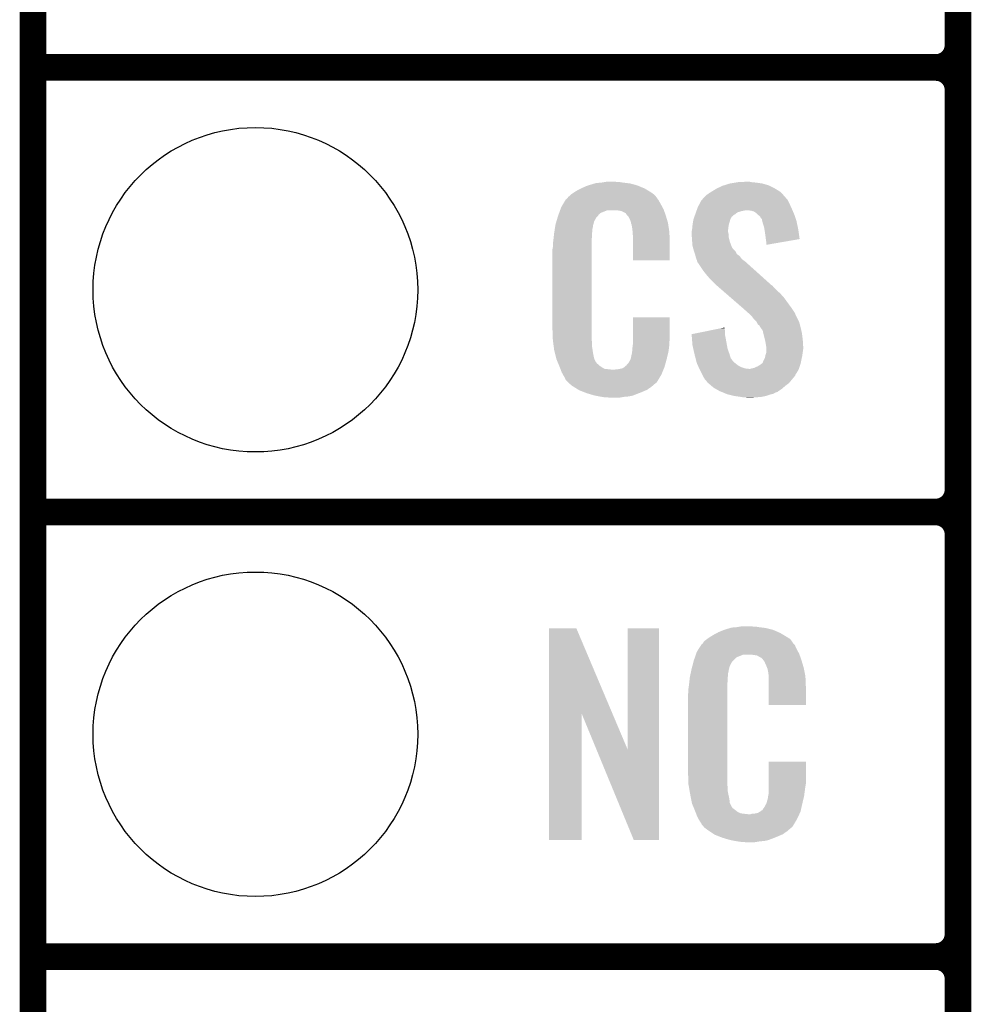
# Model space of a CAD drawing. Extents: x -1.3 to 24.2, y -3.9 to 39.2.
# Tile 4 of 42: x -1.3 to 4.1, y 8.6 to 14.2. Entities that reach past the tile are written whole.
import ezdxf

# ---------------------------------------------------------------- set-up
doc = ezdxf.new("R2010")
doc.units = 0
doc.layers.get('0').update_dxf_attribs({"linetype": 'CONTINUOUS'})
for name, color, linetype in [('DAC_20_CLICK_V100_GKO', 5, 'CONTINUOUS'), ('DAC_20_CLICK_V100_GTO', 14, 'CONTINUOUS'), ('DAC_20_CLICK_V100_GTS', 12, 'CONTINUOUS')]:
    doc.layers.add(name, color=color, linetype=linetype)

# ---------------------------------------------------------------- blocks, each defined once
blk = doc.blocks.new('ROUND_21')
blk.add_circle((0, 0), 0.9271)

msp = doc.modelspace()

# ---------------------------------------------------------------- linework, layer by layer
at = {"layer": 'DAC_20_CLICK_V100_GKO', "const_width": 0.1524}
msp.add_lwpolyline([(-1.27, -3.81), (-1.27, 36.83)], dxfattribs=at)
at = {"layer": 'DAC_20_CLICK_V100_GTO', "const_width": 0.1524}
for points in [[(4.0132, -0.5588), (4.0132, 18.3388)], [(4.0132, 14.097), (4.0132, 16.383)], [(-1.27, 13.97), (3.8862, 13.97)], [(-1.27, 13.97), (3.8862, 13.97)], [(4.0132, 11.557), (4.0132, 13.843)], [(-1.27, 11.43), (3.8862, 11.43)], [(-1.27, 11.43), (3.8862, 11.43)], [(4.0132, 9.017), (4.0132, 11.303)], [(-1.27, 8.89), (3.8862, 8.89)], [(-1.27, 8.89), (3.8862, 8.89)], [(4.0132, 6.477), (4.0132, 8.763)]]:
    msp.add_lwpolyline(points, dxfattribs=at)
for points in [[(3.8862, 13.97, 0.4142136), (4.0132, 14.097)], [(4.0132, 13.843, 0.4142136), (3.8862, 13.97)], [(4.0132, 13.843, 0.4142136), (3.8862, 13.97)], [(3.8862, 11.43, 0.4142136), (4.0132, 11.557)], [(4.0132, 11.303, 0.4142136), (3.8862, 11.43)], [(4.0132, 11.303, 0.4142136), (3.8862, 11.43)], [(3.8862, 8.89, 0.4142136), (4.0132, 9.017)], [(4.0132, 8.763, 0.4142136), (3.8862, 8.89)], [(4.0132, 8.763, 0.4142136), (3.8862, 8.89)]]:
    msp.add_lwpolyline(points, format="xyb", dxfattribs=at)
at = {"layer": 'DAC_20_CLICK_V100_GTO'}
for points in [[(1.836422, 13.26642), (1.86182, 13.27912), (2.24367, 13.26642), (2.2225, 13.27912)], [(1.86182, 13.27912), (1.87198, 13.2842), (2.2225, 13.27912), (2.210164, 13.2842)], [(1.87198, 13.2842), (1.89484, 13.294362), (2.210164, 13.2842), (2.185486, 13.294362)], [(1.89484, 13.294362), (1.9033, 13.2969), (2.185486, 13.294362), (2.179322, 13.2969)], [(1.9033, 13.2969), (1.937172, 13.30706), (2.179322, 13.2969), (2.141222, 13.30706)], [(1.937172, 13.30706), (1.945642, 13.3096), (2.141222, 13.30706), (2.120902, 13.3096)], [(1.945642, 13.3096), (1.97612, 13.31214), (2.120902, 13.3096), (2.10058, 13.31214)], [(1.97612, 13.31214), (1.99136, 13.31468), (2.10058, 13.31214), (2.085342, 13.31468)], [(1.99136, 13.31468), (2.006602, 13.31722), (2.070102, 13.31468), (2.057402, 13.31722)], [(2.61112, 13.26388), (2.636522, 13.27912), (2.991484, 13.26388), (2.966718, 13.27912)], [(2.636522, 13.27912), (2.669542, 13.294362), (2.966718, 13.27912), (2.936236, 13.294362)], [(2.669542, 13.294362), (2.677664, 13.2969), (2.936236, 13.294362), (2.93116, 13.2969)], [(2.677664, 13.2969), (2.71018, 13.30706), (2.93116, 13.2969), (2.895602, 13.30706)], [(2.71018, 13.30706), (2.74066, 13.31214), (2.895602, 13.30706), (2.86004, 13.31214)], [(2.74066, 13.31214), (2.755902, 13.31468), (2.86004, 13.31214), (2.834638, 13.31468)], [(2.755902, 13.31468), (2.8067, 13.31722), (2.834638, 13.31468), (2.821942, 13.31722)], [(1.78003, 13.220704), (1.784088, 13.225776), (2.296162, 13.220704), (2.293622, 13.225776)], [(1.784088, 13.225776), (1.78816, 13.230862), (2.293622, 13.225776), (2.289264, 13.230862)], [(1.78816, 13.230862), (1.802674, 13.24356), (2.289264, 13.230862), (2.278382, 13.24356)], [(1.802674, 13.24356), (1.808482, 13.24864), (2.278382, 13.24356), (2.271272, 13.24864)], [(1.808482, 13.24864), (1.820458, 13.256262), (2.271272, 13.24864), (2.2606, 13.256262)], [(1.820458, 13.256262), (1.836422, 13.26642), (2.2606, 13.256262), (2.24367, 13.26642)], [(2.54995, 13.213076), (2.559268, 13.223244), (3.040382, 13.213076), (3.030222, 13.223244)], [(2.559268, 13.223244), (2.563918, 13.228316), (3.030222, 13.223244), (3.027682, 13.228316)], [(2.563918, 13.228316), (2.575564, 13.241022), (3.027682, 13.228316), (3.016036, 13.241022)], [(2.575564, 13.241022), (2.580636, 13.243562), (3.016036, 13.241022), (3.013708, 13.243562)], [(2.580636, 13.243562), (2.5908, 13.25118), (3.013708, 13.243562), (3.006726, 13.25118)], [(2.5908, 13.25118), (2.602988, 13.258798), (3.006726, 13.25118), (2.999742, 13.258798)], [(2.602988, 13.258798), (2.61112, 13.26388), (2.999742, 13.258798), (2.991484, 13.26388)], [(1.742838, 13.159738), (1.74752, 13.172442), (2.33172, 13.159738), (2.324792, 13.172442)], [(1.74752, 13.172442), (1.756484, 13.18768), (2.324792, 13.172442), (2.31648, 13.18768)], [(1.756484, 13.18768), (1.769934, 13.21054), (2.31648, 13.18768), (2.303782, 13.21054)], [(1.769934, 13.21054), (1.772926, 13.215622), (2.303782, 13.21054), (2.299972, 13.215622)], [(1.772926, 13.215622), (1.777998, 13.218164), (2.299972, 13.215622), (2.298068, 13.218164)], [(1.777998, 13.218164), (1.78003, 13.220704), (2.298068, 13.218164), (2.296162, 13.220704)], [(2.524578, 13.16482), (2.5273, 13.172442), (3.06324, 13.16482), (3.059776, 13.172442)], [(2.5273, 13.172442), (2.538138, 13.19276), (3.059776, 13.172442), (3.05054, 13.19276)], [(2.538138, 13.19276), (2.547622, 13.210536), (3.05054, 13.19276), (3.041652, 13.210536)], [(2.547622, 13.210536), (2.54995, 13.213076), (3.041652, 13.210536), (3.040382, 13.213076)], [(1.719832, 13.091158), (1.726688, 13.114018), (1.935478, 13.091158), (1.948178, 13.114018)], [(1.726688, 13.114018), (1.729738, 13.12418), (1.948178, 13.114018), (1.958334, 13.12418)], [(1.729738, 13.124184), (1.731608, 13.129256), (1.958338, 13.124184), (1.960878, 13.129256)], [(1.729738, 13.12418), (1.729738, 13.124184), (1.958334, 13.12418), (1.958338, 13.124184)], [(1.731608, 13.129256), (1.735352, 13.139418), (1.960878, 13.129256), (1.973584, 13.139418)], [(1.735352, 13.139418), (1.740966, 13.154658), (1.973584, 13.139418), (2.011676, 13.154658)], [(1.740966, 13.154658), (1.740968, 13.15466), (2.011676, 13.154658), (2.059938, 13.15466)], [(1.740968, 13.15466), (1.742838, 13.159738), (2.333534, 13.15466), (2.33172, 13.159738)], [(2.07772, 13.15212), (2.059938, 13.15466), (2.334442, 13.15212), (2.333534, 13.15466)], [(2.090418, 13.14958), (2.07772, 13.15212), (2.335348, 13.14958), (2.334442, 13.15212)], [(2.115814, 13.136878), (2.090418, 13.14958), (2.339884, 13.136878), (2.335348, 13.14958)], [(2.118358, 13.131804), (2.115814, 13.136878), (2.341696, 13.131804), (2.339884, 13.136878)], [(2.124892, 13.12418), (2.118358, 13.131804), (2.344418, 13.12418), (2.341696, 13.131804)], [(2.133598, 13.114018), (2.124892, 13.12418), (2.347408, 13.114018), (2.344418, 13.12418)], [(2.143758, 13.091162), (2.133598, 13.114018), (2.354132, 13.091162), (2.347408, 13.114018)], [(2.501902, 13.101322), (2.505528, 13.111478), (2.71272, 13.101322), (2.7178, 13.111478)], [(2.505528, 13.111478), (2.508248, 13.119096), (2.7178, 13.111478), (2.722884, 13.119096)], [(2.508248, 13.119096), (2.509154, 13.121634), (2.722884, 13.119096), (2.727942, 13.121634)], [(2.509154, 13.121634), (2.51006, 13.124168), (2.727942, 13.121634), (2.72796, 13.124168)], [(2.51006, 13.124168), (2.512784, 13.131798), (2.72796, 13.124168), (2.740658, 13.131798)], [(2.512784, 13.131798), (2.516412, 13.141958), (2.740658, 13.131798), (2.753358, 13.141958)], [(2.516412, 13.141958), (2.519134, 13.14958), (2.753358, 13.141958), (2.77876, 13.14958)], [(2.519134, 13.14958), (2.520042, 13.15212), (2.77876, 13.14958), (2.79146, 13.15212)], [(2.520042, 13.15212), (2.520948, 13.15466), (2.79146, 13.15212), (2.801618, 13.15466)], [(2.520948, 13.15466), (2.524578, 13.16482), (3.067596, 13.15466), (3.06324, 13.16482)], [(2.829558, 13.15212), (2.806698, 13.15466), (3.068684, 13.15212), (3.067596, 13.15466)], [(2.847344, 13.147042), (2.829558, 13.15212), (3.07086, 13.147042), (3.068684, 13.15212)], [(2.86258, 13.13688), (2.847344, 13.147042), (3.075216, 13.13688), (3.07086, 13.147042)], [(2.870202, 13.12926), (2.86258, 13.13688), (3.07848, 13.12926), (3.075216, 13.13688)], [(2.87274, 13.126722), (2.870202, 13.12926), (3.079326, 13.126722), (3.07848, 13.12926)], [(2.882896, 13.119096), (2.87274, 13.126722), (3.081868, 13.119096), (3.079326, 13.126722)], [(2.887978, 13.108944), (2.882896, 13.119096), (3.085252, 13.108944), (3.081868, 13.119096)], [(2.893054, 13.103866), (2.887978, 13.108944), (3.086946, 13.103866), (3.085252, 13.108944)], [(1.710488, 13.047978), (1.712092, 13.058138), (1.92532, 13.047978), (1.92786, 13.058138)], [(1.712092, 13.058138), (1.712894, 13.063218), (1.92786, 13.058138), (1.92786, 13.063218)], [(1.712894, 13.063218), (1.7145, 13.073382), (1.92786, 13.063218), (1.93063, 13.073382)], [(1.7145, 13.073382), (1.719832, 13.091158), (1.93063, 13.073382), (1.935478, 13.091158)], [(2.145794, 13.080998), (2.143758, 13.091162), (2.35712, 13.080998), (2.354132, 13.091162)], [(2.1463, 13.078462), (2.145794, 13.080998), (2.357502, 13.078462), (2.35712, 13.080998)], [(2.148838, 13.073384), (2.1463, 13.078462), (2.358264, 13.073384), (2.357502, 13.078462)], [(2.14884, 13.070842), (2.148838, 13.073384), (2.358644, 13.070842), (2.358264, 13.073384)], [(2.15138, 13.058138), (2.14884, 13.070842), (2.36055, 13.058138), (2.358644, 13.070842)], [(2.15392, 13.04036), (2.15138, 13.058138), (2.363216, 13.04036), (2.36055, 13.058138)], [(2.49428, 13.042902), (2.496056, 13.06068), (2.700336, 13.042902), (2.70256, 13.06068)], [(2.496056, 13.06068), (2.49682, 13.0683), (2.70256, 13.06068), (2.70383, 13.0683)], [(2.49682, 13.0683), (2.497992, 13.07592), (2.70383, 13.0683), (2.7051, 13.07592)], [(2.497992, 13.07592), (2.500338, 13.091162), (2.7051, 13.07592), (2.71018, 13.091162)], [(2.500338, 13.091162), (2.5019, 13.101318), (2.71018, 13.091162), (2.712718, 13.101318)], [(2.5019, 13.101318), (2.501902, 13.101322), (2.712718, 13.101318), (2.71272, 13.101322)], [(2.89306, 13.101322), (2.893054, 13.103866), (3.087794, 13.101322), (3.086946, 13.103866)], [(2.895602, 13.091158), (2.89306, 13.101322), (3.09118, 13.091158), (3.087794, 13.101322)], [(2.898142, 13.081), (2.895602, 13.091158), (3.09332, 13.081), (3.09118, 13.091158)], [(2.905758, 13.058142), (2.898142, 13.081), (3.098132, 13.058142), (3.09332, 13.081)], [(2.908166, 13.0429), (2.905758, 13.058142), (3.10134, 13.0429), (3.098132, 13.058142)], [(1.702082, 12.981938), (1.70434, 13.00226), (1.92024, 12.981938), (1.92278, 13.00226)], [(1.70434, 13.00226), (1.706596, 13.022578), (1.92278, 13.00226), (1.92278, 13.022578)], [(1.706596, 13.022578), (1.70688, 13.02512), (1.92278, 13.022578), (1.923288, 13.02512)], [(1.70688, 13.02512), (1.708482, 13.035278), (1.923288, 13.02512), (1.92532, 13.035278)], [(1.708482, 13.035278), (1.710488, 13.047978), (1.92532, 13.035278), (1.92532, 13.047978)], [(2.154702, 13.030198), (2.15392, 13.04036), (2.36474, 13.030198), (2.363216, 13.04036)], [(2.15646, 13.00734), (2.154702, 13.030198), (2.365694, 13.00734), (2.36474, 13.030198)], [(2.15646, 12.96924), (2.15646, 13.00734), (2.36728, 12.96924), (2.365694, 13.00734)], [(2.49174, 13.032742), (2.493644, 13.040358), (2.70002, 13.032742), (2.70002, 13.040358)], [(2.49174, 13.030198), (2.49174, 13.032742), (2.70002, 13.030198), (2.70002, 13.032742)], [(2.49174, 13.020038), (2.49174, 13.030198), (2.70256, 13.020038), (2.70002, 13.030198)], [(2.49283, 13.004798), (2.49174, 13.020038), (2.70256, 13.004798), (2.70256, 13.020038)], [(2.49428, 12.98448), (2.49283, 13.004798), (2.707642, 12.98448), (2.70256, 13.004798)], [(2.493644, 13.040358), (2.49428, 13.042902), (2.70002, 13.040358), (2.700336, 13.042902)], [(2.91338, 13.00988), (2.908166, 13.0429), (3.106042, 13.00988), (3.10134, 13.0429)], [(2.91592, 12.98956), (2.91338, 13.00988), (3.108936, 12.98956), (3.106042, 13.00988)], [(1.69672, 12.931142), (1.69926, 12.943842), (1.92024, 12.931142), (1.92024, 12.943842)], [(1.69926, 12.96162), (1.7018, 12.9794), (1.92024, 12.96162), (1.92024, 12.9794)], [(1.69926, 12.943842), (1.69926, 12.96162), (1.92024, 12.943842), (1.92024, 12.96162)], [(1.7018, 12.9794), (1.702082, 12.981938), (1.92024, 12.9794), (1.92024, 12.981938)], [(2.15646, 12.867666), (2.15646, 12.96924), (2.367254, 12.867666), (2.36728, 12.96924)], [(2.495062, 12.974318), (2.49428, 12.98448), (2.710182, 12.974318), (2.707642, 12.98448)], [(2.49682, 12.951462), (2.495062, 12.974318), (2.718976, 12.951462), (2.710182, 12.974318)], [(2.499592, 12.941304), (2.49682, 12.951462), (2.722884, 12.941304), (2.718976, 12.951462)], [(2.500286, 12.938756), (2.499592, 12.941304), (2.725422, 12.938756), (2.722884, 12.941304)], [(2.915922, 12.989556), (2.91592, 12.98956), (3.108936, 12.989556), (3.108936, 12.98956)], [(2.91846, 12.97178), (2.915922, 12.989556), (3.006288, 12.97178), (3.108936, 12.989556)], [(2.91846, 12.95657), (2.91846, 12.97178), (2.91846, 12.95657), (3.006288, 12.97178)], [(1.69672, 12.48156), (1.69672, 12.931142), (1.92024, 12.48156), (1.92024, 12.931142)], [(2.50167, 12.933684), (2.500286, 12.938756), (2.727962, 12.933684), (2.725422, 12.938756)], [(2.504442, 12.92352), (2.50167, 12.933684), (2.738122, 12.92352), (2.727962, 12.933684)], [(2.506138, 12.918436), (2.504442, 12.92352), (2.743202, 12.918436), (2.738122, 12.92352)], [(2.511212, 12.903204), (2.506138, 12.918436), (2.750824, 12.903204), (2.743202, 12.918436)], [(2.51206, 12.900658), (2.511212, 12.903204), (2.754642, 12.900658), (2.750824, 12.903204)], [(2.513966, 12.893038), (2.51206, 12.900658), (2.766062, 12.893038), (2.754642, 12.900658)], [(2.51714, 12.880342), (2.513966, 12.893038), (2.775132, 12.880342), (2.766062, 12.893038)], [(2.367254, 12.86764), (2.15646, 12.867666), (2.367254, 12.86764), (2.367254, 12.867666)], [(2.519174, 12.875258), (2.51714, 12.880342), (2.778762, 12.875258), (2.775132, 12.880342)], [(2.522218, 12.867642), (2.519174, 12.875258), (2.788918, 12.867642), (2.778762, 12.875258)], [(2.524126, 12.86002), (2.522218, 12.867642), (2.79908, 12.86002), (2.788918, 12.867642)], [(2.524758, 12.857486), (2.524126, 12.86002), (2.801902, 12.857486), (2.79908, 12.86002)], [(2.527298, 12.854942), (2.524758, 12.857486), (2.804734, 12.854942), (2.801902, 12.857486)], [(2.55778, 12.80922), (2.527298, 12.854942), (2.855632, 12.80922), (2.804734, 12.854942)], [(2.5781, 12.78382), (2.55778, 12.80922), (2.883908, 12.78382), (2.855632, 12.80922)], [(2.59334, 12.76604), (2.5781, 12.78382), (2.903702, 12.76604), (2.883908, 12.78382)], [(2.63398, 12.725398), (2.59334, 12.76604), (2.948944, 12.725398), (2.903702, 12.76604)], [(2.636914, 12.722856), (2.63398, 12.725398), (2.954016, 12.722856), (2.948944, 12.725398)], [(2.648632, 12.7127), (2.636914, 12.722856), (2.961642, 12.7127), (2.954016, 12.722856)], [(2.666218, 12.69746), (2.648632, 12.7127), (2.97688, 12.69746), (2.961642, 12.7127)], [(2.686734, 12.67968), (2.666218, 12.69746), (2.9972, 12.67968), (2.97688, 12.69746)], [(2.716042, 12.65428), (2.686734, 12.67968), (3.02006, 12.65428), (2.9972, 12.67968)], [(2.78052, 12.5984), (2.716042, 12.65428), (3.0607, 12.5984), (3.02006, 12.65428)], [(2.78638, 12.59332), (2.78052, 12.5984), (3.064088, 12.59332), (3.0607, 12.5984)], [(2.814958, 12.567918), (2.78638, 12.59332), (3.08102, 12.567918), (3.064088, 12.59332)], [(2.820674, 12.562838), (2.814958, 12.567918), (3.08356, 12.562838), (3.08102, 12.567918)], [(2.829244, 12.55522), (2.820674, 12.562838), (3.0861, 12.55522), (3.08356, 12.562838)], [(2.8321, 12.55268), (2.829244, 12.55522), (3.087372, 12.55268), (3.0861, 12.55522)], [(2.84734, 12.532362), (2.8321, 12.55268), (3.09753, 12.532362), (3.087372, 12.55268)], [(2.156464, 12.418058), (2.156484, 12.542494), (2.36728, 12.418058), (2.36728, 12.542494)], [(2.156484, 12.542494), (2.156486, 12.54252), (2.36728, 12.542494), (2.156486, 12.54252)], [(2.862578, 12.517116), (2.84734, 12.532362), (3.105154, 12.517116), (3.09753, 12.532362)], [(2.863848, 12.514578), (2.862578, 12.517116), (3.106422, 12.514578), (3.105154, 12.517116)], [(2.870198, 12.501886), (2.863848, 12.514578), (3.109884, 12.501886), (3.106422, 12.514578)], [(2.880356, 12.494258), (2.870198, 12.501886), (3.111964, 12.494258), (3.109884, 12.501886)], [(2.8829, 12.486644), (2.880356, 12.494258), (3.11404, 12.486644), (3.111964, 12.494258)], [(1.699072, 12.41806), (1.69672, 12.48156), (1.92024, 12.41806), (1.92024, 12.48156)], [(2.491764, 12.446004), (2.592056, 12.466318), (2.68224, 12.446004), (2.68224, 12.466318)], [(2.491968, 12.443458), (2.491764, 12.446004), (2.68224, 12.443458), (2.68224, 12.446004)], [(2.49399, 12.41806), (2.491968, 12.443458), (2.68732, 12.41806), (2.68224, 12.443458)], [(2.592056, 12.466318), (2.654756, 12.479018), (2.68224, 12.466318), (2.6797, 12.479018)], [(2.654756, 12.479018), (2.6797, 12.48407), (2.6797, 12.479018), (2.6797, 12.48407)], [(2.882904, 12.48664), (2.8829, 12.486644), (3.11404, 12.48664), (3.11404, 12.486644)], [(2.885438, 12.484102), (2.882904, 12.48664), (3.114626, 12.484102), (3.11404, 12.48664)], [(2.898138, 12.466324), (2.885438, 12.484102), (3.11873, 12.466324), (3.114626, 12.484102)], [(2.900962, 12.45362), (2.898138, 12.466324), (3.12166, 12.45362), (3.11873, 12.466324)], [(2.90322, 12.44346), (2.900962, 12.45362), (3.123016, 12.44346), (3.12166, 12.45362)], [(2.910206, 12.41552), (2.90322, 12.44346), (3.12674, 12.41552), (3.123016, 12.44346)], [(1.69926, 12.41298), (1.699072, 12.41806), (1.920966, 12.41298), (1.92024, 12.41806)], [(1.700918, 12.400278), (1.69926, 12.41298), (1.92278, 12.400278), (1.920966, 12.41298)], [(1.7039, 12.377418), (1.700918, 12.400278), (1.92278, 12.377418), (1.92278, 12.400278)], [(2.15392, 12.3698), (2.155824, 12.38504), (2.362706, 12.3698), (2.36474, 12.38504)], [(2.155824, 12.38504), (2.15646, 12.390122), (2.36474, 12.38504), (2.36474, 12.390122)], [(2.15646, 12.390122), (2.156462, 12.402818), (2.36474, 12.390122), (2.36474, 12.402818)], [(2.156462, 12.402818), (2.156464, 12.418058), (2.36474, 12.402818), (2.36728, 12.418058)], [(2.49682, 12.382502), (2.49399, 12.41806), (2.693788, 12.382502), (2.68732, 12.41806)], [(2.50144, 12.36218), (2.49682, 12.382502), (2.697482, 12.36218), (2.693788, 12.382502)], [(2.91338, 12.40282), (2.910206, 12.41552), (3.127534, 12.40282), (3.12674, 12.41552)], [(2.918038, 12.374882), (2.91338, 12.40282), (3.12928, 12.374882), (3.127534, 12.40282)], [(1.70688, 12.354562), (1.7039, 12.377418), (1.92639, 12.354562), (1.92278, 12.377418)], [(1.713232, 12.32916), (1.70688, 12.354562), (1.9304, 12.32916), (1.92639, 12.354562)], [(1.718946, 12.306298), (1.713232, 12.32916), (1.93548, 12.306298), (1.9304, 12.32916)], [(2.143762, 12.303762), (2.14884, 12.329162), (2.3495, 12.303762), (2.355476, 12.329162)], [(2.14884, 12.329162), (2.148842, 12.331704), (2.355476, 12.329162), (2.356074, 12.331704)], [(2.148842, 12.331704), (2.15138, 12.336784), (2.356074, 12.331704), (2.357268, 12.336784)], [(2.15138, 12.344402), (2.151888, 12.346942), (2.359062, 12.344402), (2.35966, 12.346942)], [(2.15138, 12.336784), (2.15138, 12.344402), (2.357268, 12.336784), (2.359062, 12.344402)], [(2.151888, 12.346942), (2.15392, 12.357102), (2.35966, 12.346942), (2.361014, 12.357102)], [(2.15392, 12.357102), (2.15392, 12.3698), (2.361014, 12.357102), (2.362706, 12.3698)], [(2.50779, 12.33424), (2.50144, 12.36218), (2.70764, 12.33424), (2.697482, 12.36218)], [(2.50952, 12.32662), (2.50779, 12.33424), (2.709928, 12.32662), (2.70764, 12.33424)], [(2.514198, 12.308842), (2.50952, 12.32662), (2.715264, 12.308842), (2.709928, 12.32662)], [(2.91084, 12.311382), (2.912958, 12.324082), (3.121378, 12.311382), (3.1242, 12.324082)], [(2.912958, 12.324082), (2.913382, 12.326622), (3.1242, 12.324082), (3.124516, 12.326622)], [(2.913382, 12.326622), (2.91846, 12.341864), (3.124516, 12.326622), (3.126422, 12.341864)], [(2.91846, 12.372342), (2.918038, 12.374882), (3.12928, 12.372342), (3.12928, 12.374882)], [(2.91846, 12.36218), (2.91846, 12.372342), (3.12928, 12.36218), (3.12928, 12.372342)], [(2.91846, 12.3444), (2.91846, 12.36218), (3.12674, 12.3444), (3.12928, 12.36218)], [(2.91846, 12.341864), (2.91846, 12.3444), (3.126422, 12.341864), (3.12674, 12.3444)], [(1.71958, 12.303762), (1.718946, 12.306298), (1.93675, 12.303762), (1.93548, 12.306298)], [(1.726902, 12.285984), (1.71958, 12.303762), (1.945642, 12.285984), (1.93675, 12.303762)], [(1.72795, 12.283436), (1.726902, 12.285984), (1.948182, 12.283436), (1.945642, 12.285984)], [(1.730038, 12.278364), (1.72795, 12.283436), (1.950724, 12.278364), (1.948182, 12.283436)], [(1.732132, 12.273278), (1.730038, 12.278364), (1.958342, 12.273278), (1.950724, 12.278364)], [(1.73527, 12.26566), (1.732132, 12.273278), (1.96596, 12.26566), (1.958342, 12.273278)], [(1.73736, 12.26058), (1.73527, 12.26566), (1.973582, 12.26058), (1.96596, 12.26566)], [(2.108202, 12.258042), (2.115822, 12.26566), (2.3368, 12.258042), (2.338916, 12.26566)], [(2.115822, 12.26566), (2.118366, 12.265678), (2.338916, 12.26566), (2.338922, 12.265678)], [(2.118366, 12.265678), (2.120902, 12.270736), (2.338922, 12.265678), (2.340326, 12.270736)], [(2.120902, 12.270736), (2.131062, 12.280902), (2.340326, 12.270736), (2.34315, 12.280902)], [(2.131062, 12.280902), (2.14376, 12.30376), (2.34315, 12.280902), (2.3495, 12.30376)], [(2.14376, 12.30376), (2.143762, 12.303762), (2.3495, 12.30376), (2.3495, 12.303762)], [(2.514868, 12.3063), (2.514198, 12.308842), (2.7178, 12.3063), (2.715264, 12.308842)], [(2.516872, 12.29868), (2.514868, 12.3063), (2.72288, 12.29868), (2.7178, 12.3063)], [(2.519546, 12.288518), (2.516872, 12.29868), (2.730502, 12.288518), (2.72288, 12.29868)], [(2.522218, 12.27836), (2.519546, 12.288518), (2.7432, 12.27836), (2.730502, 12.288518)], [(2.526962, 12.268198), (2.522218, 12.27836), (2.755902, 12.268198), (2.7432, 12.27836)], [(2.531702, 12.25804), (2.526962, 12.268198), (2.773682, 12.25804), (2.755902, 12.268198)], [(2.8702, 12.26312), (2.8829, 12.27074), (3.109804, 12.26312), (3.112344, 12.27074)], [(2.8829, 12.27074), (2.88967, 12.27582), (3.112344, 12.27074), (3.114038, 12.27582)], [(2.88967, 12.27582), (2.89306, 12.278362), (3.114038, 12.27582), (3.114546, 12.278362)], [(2.89306, 12.278362), (2.89814, 12.283444), (3.114546, 12.278362), (3.115562, 12.283444)], [(2.89814, 12.283444), (2.90068, 12.29106), (3.115562, 12.283444), (3.117086, 12.29106)], [(2.90068, 12.29106), (2.905758, 12.30122), (3.117086, 12.29106), (3.11912, 12.30122)], [(2.905758, 12.30122), (2.91084, 12.311382), (3.11912, 12.30122), (3.121378, 12.311382)], [(1.739314, 12.2555), (1.73736, 12.26058), (1.981202, 12.2555), (1.973582, 12.26058)], [(1.742246, 12.24788), (1.739314, 12.2555), (1.996444, 12.24788), (1.981202, 12.2555)], [(1.7442, 12.2428), (1.742246, 12.24788), (2.042162, 12.2428), (1.996444, 12.24788)], [(1.75006, 12.22756), (1.7442, 12.2428), (2.324248, 12.22756), (2.330524, 12.2428)], [(1.757118, 12.21486), (1.75006, 12.22756), (2.31902, 12.21486), (2.324248, 12.22756)], [(1.762762, 12.204698), (1.757118, 12.21486), (2.312922, 12.204698), (2.31902, 12.21486)], [(2.042162, 12.2428), (2.052322, 12.242802), (2.330524, 12.2428), (2.330526, 12.242802)], [(2.052322, 12.242802), (2.059944, 12.24534), (2.330526, 12.242802), (2.33157, 12.24534)], [(2.070102, 12.24534), (2.095502, 12.25042), (2.33157, 12.24534), (2.333662, 12.25042)], [(2.095502, 12.25042), (2.108194, 12.258038), (2.333662, 12.25042), (2.3368, 12.258038)], [(2.108194, 12.258038), (2.108202, 12.258042), (2.3368, 12.258038), (2.3368, 12.258042)], [(2.53526, 12.25042), (2.531702, 12.25804), (2.796542, 12.25042), (2.773682, 12.25804)], [(2.536444, 12.24788), (2.53526, 12.25042), (2.819402, 12.24788), (2.796542, 12.25042)], [(2.537632, 12.245338), (2.536444, 12.24788), (3.10388, 12.245338), (3.104726, 12.24788)], [(2.54, 12.24026), (2.537632, 12.245338), (3.100832, 12.24026), (3.10388, 12.245338)], [(2.550162, 12.219938), (2.54, 12.24026), (3.088638, 12.219938), (3.100832, 12.24026)], [(2.551432, 12.217396), (2.550162, 12.219938), (3.0861, 12.217396), (3.088638, 12.219938)], [(2.55524, 12.20978), (2.551432, 12.217396), (3.083558, 12.20978), (3.0861, 12.217396)], [(2.555242, 12.209778), (2.55524, 12.20978), (3.083558, 12.209778), (3.083558, 12.20978)], [(2.562296, 12.19708), (2.555242, 12.209778), (3.0734, 12.19708), (3.083558, 12.209778)], [(2.819402, 12.24788), (2.827022, 12.247882), (3.104726, 12.24788), (3.104726, 12.247882)], [(2.827022, 12.247882), (2.834642, 12.25042), (3.104726, 12.247882), (3.105572, 12.25042)], [(2.834642, 12.25042), (2.847342, 12.252962), (3.105572, 12.25042), (3.10642, 12.252962)], [(2.847342, 12.252962), (2.8702, 12.26312), (3.10642, 12.252962), (3.109804, 12.26312)], [(1.767838, 12.197084), (1.762762, 12.204698), (2.308354, 12.197084), (2.312922, 12.204698)], [(1.77038, 12.189464), (1.767838, 12.197084), (2.303782, 12.189464), (2.308354, 12.197084)], [(1.772914, 12.186926), (1.77038, 12.189464), (2.302258, 12.186926), (2.303782, 12.189464)], [(1.77292, 12.184382), (1.772914, 12.186926), (2.300732, 12.184382), (2.302258, 12.186926)], [(1.780542, 12.17676), (1.77292, 12.184382), (2.29616, 12.17676), (2.300732, 12.184382)], [(1.785618, 12.171682), (1.780542, 12.17676), (2.293616, 12.171682), (2.29616, 12.17676)], [(1.7907, 12.166598), (1.785618, 12.171682), (2.287264, 12.166598), (2.293616, 12.171682)], [(1.796626, 12.16152), (1.7907, 12.166598), (2.28092, 12.16152), (2.287264, 12.166598)], [(1.808478, 12.15136), (1.796626, 12.16152), (2.269068, 12.15136), (2.28092, 12.16152)], [(2.567938, 12.186922), (2.562296, 12.19708), (3.064934, 12.186922), (3.0734, 12.19708)], [(2.578098, 12.176756), (2.567938, 12.186922), (3.056462, 12.176756), (3.064934, 12.186922)], [(2.580638, 12.171684), (2.578098, 12.176756), (3.052236, 12.171684), (3.056462, 12.176756)], [(2.586572, 12.166598), (2.580638, 12.171684), (3.047998, 12.166598), (3.052236, 12.171684)], [(2.604352, 12.15136), (2.586572, 12.166598), (3.02768, 12.15136), (3.047998, 12.166598)], [(1.816608, 12.14628), (1.808478, 12.15136), (2.263142, 12.14628), (2.269068, 12.15136)], [(1.84506, 12.1285), (1.816608, 12.14628), (2.237744, 12.1285), (2.263142, 12.14628)], [(1.84912, 12.125962), (1.84506, 12.1285), (2.23182, 12.125962), (2.237744, 12.1285)], [(1.881776, 12.11326), (1.84912, 12.125962), (2.20218, 12.11326), (2.23182, 12.125962)], [(1.89484, 12.108178), (1.881776, 12.11326), (2.18911, 12.108178), (2.20218, 12.11326)], [(1.938018, 12.09548), (1.89484, 12.108178), (2.156458, 12.09548), (2.18911, 12.108178)], [(2.616204, 12.1412), (2.604352, 12.15136), (3.016068, 12.1412), (3.02768, 12.15136)], [(2.629538, 12.13358), (2.616204, 12.1412), (3.00736, 12.13358), (3.016068, 12.1412)], [(2.651758, 12.12088), (2.629538, 12.13358), (2.98831, 12.12088), (3.00736, 12.13358)], [(2.657934, 12.118338), (2.651758, 12.12088), (2.984498, 12.118338), (2.98831, 12.12088)], [(2.664102, 12.115798), (2.657934, 12.118338), (2.981954, 12.115798), (2.984498, 12.118338)], [(2.670266, 12.11326), (2.664102, 12.115798), (2.971798, 12.11326), (2.981954, 12.115798)], [(2.68878, 12.105638), (2.670266, 12.11326), (2.959102, 12.105638), (2.971798, 12.11326)], [(2.694938, 12.103102), (2.68878, 12.105638), (2.948954, 12.103102), (2.959102, 12.105638)], [(2.705106, 12.10056), (2.694938, 12.103102), (2.938782, 12.10056), (2.948954, 12.103102)], [(2.73558, 12.09294), (2.705106, 12.10056), (2.915918, 12.09294), (2.938782, 12.10056)], [(1.965114, 12.0904), (1.938018, 12.09548), (2.133598, 12.0904), (2.156458, 12.09548)], [(1.97866, 12.08786), (1.965114, 12.0904), (2.10566, 12.08786), (2.133598, 12.0904)], [(1.993898, 12.08532), (1.97866, 12.08786), (2.090418, 12.08532), (2.10566, 12.08786)], [(2.021838, 12.08278), (2.011678, 12.08532), (2.075178, 12.08278), (2.090418, 12.08532)], [(2.77114, 12.08786), (2.73558, 12.09294), (2.89052, 12.08786), (2.915918, 12.09294)], [(2.786378, 12.08532), (2.77114, 12.08786), (2.86004, 12.08532), (2.89052, 12.08786)], [(2.809238, 12.082782), (2.801616, 12.08532), (2.827046, 12.082782), (2.86004, 12.08532)], [(2.827022, 12.08278), (2.809238, 12.082782), (2.827022, 12.08278), (2.827046, 12.082782)], [(1.676414, 10.276708), (1.676424, 10.764502), (2.040162, 10.276708), (1.833884, 10.764502)], [(1.676424, 10.764502), (1.676426, 10.76452), (1.833884, 10.764502), (1.676426, 10.76452)], [(2.12598, 10.073768), (2.126004, 10.764494), (2.306304, 10.073768), (2.30632, 10.764494)], [(2.126004, 10.764494), (2.126006, 10.76452), (2.30632, 10.764494), (2.126006, 10.76452)], [(2.64668, 10.7442), (2.672078, 10.75436), (2.98559, 10.7442), (2.962368, 10.75436)], [(2.672078, 10.75436), (2.679698, 10.7569), (2.962368, 10.75436), (2.956562, 10.7569)], [(2.679698, 10.7569), (2.69494, 10.76198), (2.956562, 10.7569), (2.936242, 10.76198)], [(2.69494, 10.76198), (2.711874, 10.76706), (2.936242, 10.76198), (2.91592, 10.76706)], [(2.711874, 10.76706), (2.720342, 10.7696), (2.91592, 10.76706), (2.8956, 10.7696)], [(2.720342, 10.7696), (2.75082, 10.77214), (2.8956, 10.7696), (2.87528, 10.77214)], [(2.75082, 10.77214), (2.76606, 10.77468), (2.87528, 10.77214), (2.860042, 10.77468)], [(2.76606, 10.77468), (2.781302, 10.77722), (2.844802, 10.77468), (2.834642, 10.77722)], [(2.55981, 10.685778), (2.562864, 10.690862), (3.06832, 10.685778), (3.06469, 10.690862)], [(2.562864, 10.690862), (2.579186, 10.703558), (3.06469, 10.690862), (3.055622, 10.703558)], [(2.579186, 10.703558), (2.58572, 10.70864), (3.055622, 10.703558), (3.047492, 10.70864)], [(2.58572, 10.70864), (2.597694, 10.71626), (3.047492, 10.70864), (3.0353, 10.71626)], [(2.597694, 10.71626), (2.61366, 10.726418), (3.0353, 10.71626), (3.01837, 10.726418)], [(2.61366, 10.726418), (2.637246, 10.73912), (3.01837, 10.726418), (2.9972, 10.73912)], [(2.637246, 10.73912), (2.64668, 10.7442), (2.9972, 10.73912), (2.98559, 10.7442)], [(2.522222, 10.632442), (2.532082, 10.64768), (3.099492, 10.632442), (3.09118, 10.64768)], [(2.532082, 10.64768), (2.546874, 10.670536), (3.09118, 10.64768), (3.081022, 10.670536)], [(2.546874, 10.670536), (2.550166, 10.675622), (3.081022, 10.670536), (3.075942, 10.675622)], [(2.550166, 10.675622), (2.555238, 10.678166), (3.075942, 10.675622), (3.0734, 10.678166)], [(2.555238, 10.678166), (2.556762, 10.680704), (3.0734, 10.678166), (3.070862, 10.680704)], [(2.556762, 10.680704), (2.55981, 10.685778), (3.070862, 10.680704), (3.06832, 10.685778)], [(2.502434, 10.574018), (2.50444, 10.58164), (2.722878, 10.574018), (2.730502, 10.58164)], [(2.50444, 10.58164), (2.510662, 10.599416), (2.730502, 10.58164), (2.748284, 10.599416)], [(2.510662, 10.599416), (2.515996, 10.614658), (2.748284, 10.599416), (2.786376, 10.614658)], [(2.515996, 10.61466), (2.517774, 10.619738), (3.108234, 10.61466), (3.10642, 10.619738)], [(2.515996, 10.614658), (2.515996, 10.61466), (2.786376, 10.614658), (2.834638, 10.61466)], [(2.517774, 10.619738), (2.522222, 10.632442), (3.10642, 10.619738), (3.099492, 10.632442)], [(2.85242, 10.61212), (2.834638, 10.61466), (3.109142, 10.61212), (3.108234, 10.61466)], [(2.867662, 10.60958), (2.85242, 10.61212), (3.110048, 10.60958), (3.109142, 10.61212)], [(2.875278, 10.604502), (2.867662, 10.60958), (3.111862, 10.604502), (3.110048, 10.60958)], [(2.890516, 10.596882), (2.875278, 10.604502), (3.114584, 10.596882), (3.111862, 10.604502)], [(2.895598, 10.591802), (2.890516, 10.596882), (3.116398, 10.591802), (3.114584, 10.596882)], [(2.901044, 10.58418), (2.895598, 10.591802), (3.119118, 10.58418), (3.116398, 10.591802)], [(2.908298, 10.574022), (2.901044, 10.58418), (3.122108, 10.574022), (3.119118, 10.58418)], [(2.48853, 10.518138), (2.4896, 10.523218), (2.70256, 10.518138), (2.70256, 10.523218)], [(2.4896, 10.523218), (2.49174, 10.53338), (2.70256, 10.523218), (2.70533, 10.53338)], [(2.49174, 10.53338), (2.496418, 10.551158), (2.70533, 10.53338), (2.710178, 10.551158)], [(2.496418, 10.551158), (2.502434, 10.574018), (2.710178, 10.551158), (2.722878, 10.574018)], [(2.91846, 10.55116), (2.908298, 10.574022), (3.128832, 10.55116), (3.122108, 10.574022)], [(2.922524, 10.541002), (2.91846, 10.55116), (3.13182, 10.541002), (3.128832, 10.55116)], [(2.92354, 10.53846), (2.922524, 10.541002), (3.13233, 10.53846), (3.13182, 10.541002)], [(2.926078, 10.533384), (2.92354, 10.53846), (3.133344, 10.533384), (3.13233, 10.53846)], [(2.92608, 10.530842), (2.926078, 10.533384), (3.133852, 10.530842), (3.133344, 10.533384)], [(2.92862, 10.518138), (2.92608, 10.530842), (3.136394, 10.518138), (3.133852, 10.530842)], [(2.47904, 10.46226), (2.481296, 10.482578), (2.69748, 10.46226), (2.69748, 10.482578)], [(2.481296, 10.482578), (2.48158, 10.485118), (2.69748, 10.482578), (2.697988, 10.485118)], [(2.48158, 10.485118), (2.483718, 10.495278), (2.697988, 10.485118), (2.70002, 10.495278)], [(2.483718, 10.495278), (2.486392, 10.507978), (2.70002, 10.495278), (2.70002, 10.507978)], [(2.486392, 10.507978), (2.48853, 10.518138), (2.70002, 10.507978), (2.70256, 10.518138)], [(2.93116, 10.50036), (2.92862, 10.518138), (3.139948, 10.50036), (3.136394, 10.518138)], [(2.93116, 10.490198), (2.93116, 10.50036), (3.14198, 10.490198), (3.139948, 10.50036)], [(2.93116, 10.42924), (2.93116, 10.490198), (3.14452, 10.42924), (3.14198, 10.490198)], [(2.47396, 10.42162), (2.4765, 10.4394), (2.69494, 10.42162), (2.69494, 10.4394)], [(2.47396, 10.403842), (2.47396, 10.42162), (2.69494, 10.403842), (2.69494, 10.42162)], [(2.4765, 10.4394), (2.476782, 10.441938), (2.69494, 10.4394), (2.69494, 10.441938)], [(2.476782, 10.441938), (2.47904, 10.46226), (2.69494, 10.441938), (2.69748, 10.46226)], [(2.93116, 10.327666), (2.93116, 10.42924), (3.144494, 10.327666), (3.14452, 10.42924)], [(2.47142, 10.391142), (2.47396, 10.403842), (2.69494, 10.391142), (2.69494, 10.403842)], [(2.47142, 9.94156), (2.47142, 10.391142), (2.69494, 9.94156), (2.69494, 10.391142)], [(3.144494, 10.32764), (2.93116, 10.327666), (3.144494, 10.32764), (3.144494, 10.327666)], [(1.6764, 9.555506), (1.676414, 10.276708), (1.864334, 9.555506), (1.86436, 10.276708)], [(1.947982, 10.073768), (1.86436, 10.276708), (2.12598, 10.073768), (2.040162, 10.276708)], [(2.161536, 9.555498), (1.947982, 10.073768), (2.306294, 9.555498), (2.306304, 10.073768)], [(2.931168, 9.878058), (2.931184, 10.002494), (3.14452, 9.878058), (3.14452, 10.002494)], [(2.931184, 10.002494), (2.931186, 10.00252), (3.14452, 10.002494), (2.931186, 10.00252)], [(2.473772, 9.87806), (2.47142, 9.94156), (2.69494, 9.87806), (2.69494, 9.94156)], [(2.47396, 9.872982), (2.473772, 9.87806), (2.695666, 9.872982), (2.69494, 9.87806)], [(2.47617, 9.860278), (2.47396, 9.872982), (2.69748, 9.860278), (2.695666, 9.872982)], [(2.480146, 9.837418), (2.47617, 9.860278), (2.69748, 9.837418), (2.69748, 9.860278)], [(2.931162, 9.84504), (2.931166, 9.86282), (3.13944, 9.84504), (3.14198, 9.86282)], [(2.931166, 9.86282), (2.931168, 9.878058), (3.14198, 9.86282), (3.14452, 9.878058)], [(2.48412, 9.81456), (2.480146, 9.837418), (2.702294, 9.81456), (2.69748, 9.837418)], [(2.489202, 9.78916), (2.48412, 9.81456), (2.70764, 9.78916), (2.702294, 9.81456)], [(2.92608, 9.789162), (2.926082, 9.791704), (3.130176, 9.789162), (3.130774, 9.791704)], [(2.926082, 9.791704), (2.92862, 9.796784), (3.130774, 9.791704), (3.131968, 9.796784)], [(2.92862, 9.804402), (2.929128, 9.806942), (3.133762, 9.804402), (3.13436, 9.806942)], [(2.92862, 9.796784), (2.92862, 9.804402), (3.131968, 9.796784), (3.133762, 9.804402)], [(2.929128, 9.806942), (2.93116, 9.817102), (3.13436, 9.806942), (3.135714, 9.817102)], [(2.93116, 9.817102), (2.931162, 9.84504), (3.135714, 9.817102), (3.13944, 9.84504)], [(2.493774, 9.766298), (2.489202, 9.78916), (2.710182, 9.766298), (2.70764, 9.78916)], [(2.49428, 9.763762), (2.493774, 9.766298), (2.711452, 9.763762), (2.710182, 9.766298)], [(2.501602, 9.745984), (2.49428, 9.763762), (2.720342, 9.745984), (2.711452, 9.763762)], [(2.50265, 9.743436), (2.501602, 9.745984), (2.722882, 9.743436), (2.720342, 9.745984)], [(2.504738, 9.738364), (2.50265, 9.743436), (2.725424, 9.738364), (2.722882, 9.743436)], [(2.506832, 9.73328), (2.504738, 9.738364), (2.73304, 9.73328), (2.725424, 9.738364)], [(2.50997, 9.72566), (2.506832, 9.73328), (2.7432, 9.72566), (2.73304, 9.73328)], [(2.898142, 9.730736), (2.905762, 9.7409), (3.11686, 9.730736), (3.119118, 9.7409)], [(2.905762, 9.7409), (2.91846, 9.76376), (3.119118, 9.7409), (3.1242, 9.76376)], [(2.91846, 9.76376), (2.918462, 9.763762), (3.1242, 9.76376), (3.1242, 9.763762)], [(2.918462, 9.763762), (2.92608, 9.789162), (3.1242, 9.763762), (3.130176, 9.789162)], [(2.51206, 9.72058), (2.50997, 9.72566), (2.749552, 9.72058), (2.7432, 9.72566)], [(2.514014, 9.7155), (2.51206, 9.72058), (2.755902, 9.7155), (2.749552, 9.72058)], [(2.516946, 9.70788), (2.514014, 9.7155), (2.773684, 9.70788), (2.755902, 9.7155)], [(2.517922, 9.70534), (2.516946, 9.70788), (2.794, 9.70534), (2.773684, 9.70788)], [(2.5189, 9.7028), (2.517922, 9.70534), (2.816862, 9.7028), (2.794, 9.70534)], [(2.52476, 9.68756), (2.5189, 9.7028), (3.099696, 9.68756), (3.106866, 9.7028)], [(2.531818, 9.67486), (2.52476, 9.68756), (3.09372, 9.67486), (3.099696, 9.68756)], [(2.816862, 9.7028), (2.827022, 9.702802), (3.106866, 9.7028), (3.106868, 9.702802)], [(2.827022, 9.702802), (2.834644, 9.70534), (3.106868, 9.702802), (3.108062, 9.70534)], [(2.844802, 9.70534), (2.870202, 9.71042), (3.108062, 9.70534), (3.110452, 9.71042)], [(2.870202, 9.71042), (2.882896, 9.718038), (3.110452, 9.71042), (3.114038, 9.718038)], [(2.882896, 9.718038), (2.8829, 9.71804), (3.114038, 9.718038), (3.114038, 9.71804)], [(2.8829, 9.71804), (2.89306, 9.72566), (3.114038, 9.71804), (3.115732, 9.72566)], [(2.89306, 9.72566), (2.895606, 9.725678), (3.115732, 9.72566), (3.115736, 9.725678)], [(2.895606, 9.725678), (2.898142, 9.730736), (3.115736, 9.725678), (3.11686, 9.730736)], [(2.537462, 9.664698), (2.531818, 9.67486), (3.087622, 9.664698), (3.09372, 9.67486)], [(2.54762, 9.64946), (2.537462, 9.664698), (3.07848, 9.64946), (3.087622, 9.664698)], [(2.550154, 9.646926), (2.54762, 9.64946), (3.076958, 9.646926), (3.07848, 9.64946)], [(2.55016, 9.644382), (2.550154, 9.646926), (3.075432, 9.644382), (3.076958, 9.646926)], [(2.556692, 9.63676), (2.55016, 9.644382), (3.07086, 9.63676), (3.075432, 9.644382)], [(2.561044, 9.631682), (2.556692, 9.63676), (3.068316, 9.631682), (3.07086, 9.63676)], [(2.565398, 9.6266), (2.561044, 9.631682), (3.061966, 9.6266), (3.068316, 9.631682)], [(2.572172, 9.62152), (2.565398, 9.6266), (3.05562, 9.62152), (3.061966, 9.6266)], [(2.58572, 9.61136), (2.572172, 9.62152), (3.043768, 9.61136), (3.05562, 9.62152)], [(2.593342, 9.60628), (2.58572, 9.61136), (3.037842, 9.60628), (3.043768, 9.61136)], [(2.620012, 9.5885), (2.593342, 9.60628), (3.012444, 9.5885), (3.037842, 9.60628)], [(2.623818, 9.585962), (2.620012, 9.5885), (3.00652, 9.585962), (3.012444, 9.5885)], [(2.656476, 9.57326), (2.623818, 9.585962), (2.97688, 9.57326), (3.00652, 9.585962)], [(2.66954, 9.568178), (2.656476, 9.57326), (2.96381, 9.568178), (2.97688, 9.57326)], [(2.712718, 9.55548), (2.66954, 9.568178), (2.931158, 9.55548), (2.96381, 9.568178)], [(1.864334, 9.55548), (1.6764, 9.555506), (1.864334, 9.55548), (1.864334, 9.555506)], [(2.306294, 9.55548), (2.161536, 9.555498), (2.306294, 9.55548), (2.306294, 9.555498)], [(2.739814, 9.5504), (2.712718, 9.55548), (2.908298, 9.5504), (2.931158, 9.55548)], [(2.75336, 9.54786), (2.739814, 9.5504), (2.88036, 9.54786), (2.908298, 9.5504)], [(2.77114, 9.54532), (2.75336, 9.54786), (2.865118, 9.54532), (2.88036, 9.54786)], [(2.799078, 9.54278), (2.786378, 9.54532), (2.849878, 9.54278), (2.865118, 9.54532)]]:
    msp.add_solid(points, dxfattribs=at)

# ---------------------------------------------------------------- block references
at = {"layer": 'DAC_20_CLICK_V100_GTS'}
for p in [(0, 12.7), (0, 10.16)]:
    msp.add_blockref('ROUND_21', p, dxfattribs=at)

doc.saveas('drawing.dxf')
